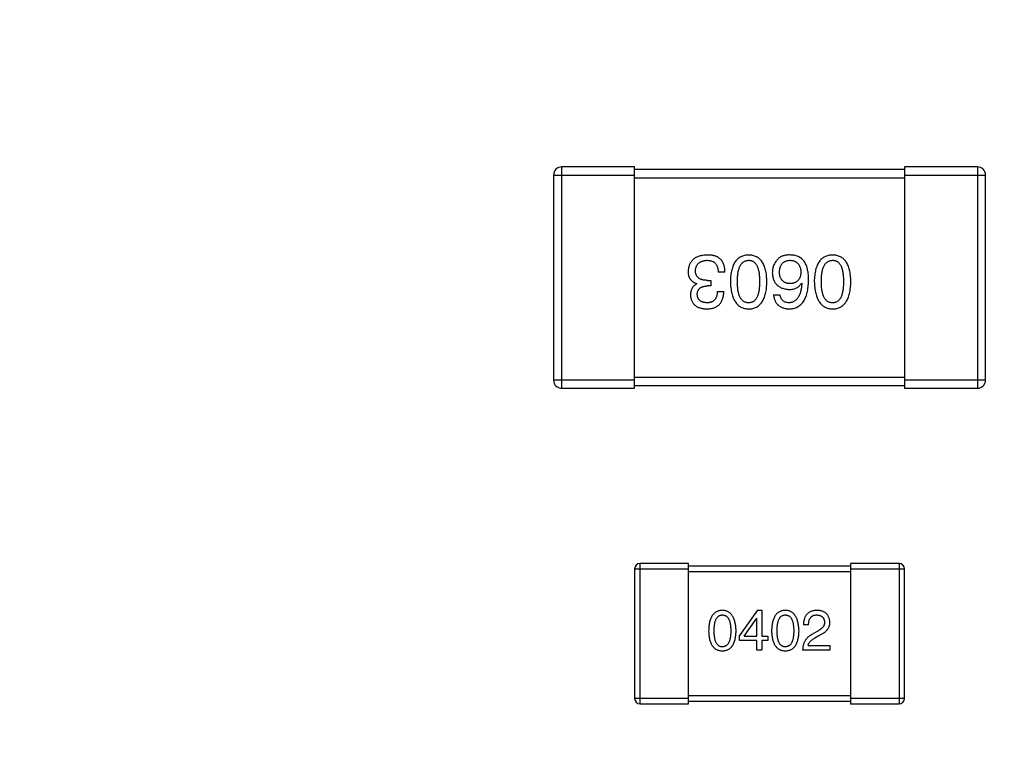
# Model space of a CAD drawing. Header units: millimetres. Extents: x 170 to 326, y 157 to 284.
# Tile 18 of 117: x 234.98 to 238.63, y 225.67 to 228.4. Entities that reach past the tile are written whole.
import ezdxf

# ---------------------------------------------------------------- set-up
doc = ezdxf.new("R2010")
doc.units = ezdxf.units.MM
doc.header["$LTSCALE"] = 30.734
doc.header["$PDMODE"] = 3
doc.header["$PDSIZE"] = 0.3125
doc.layers.get('0').update_dxf_attribs({"linetype": 'CONTINUOUS'})
doc.layers.get('Defpoints').update_dxf_attribs({"linetype": 'CONTINUOUS'})
doc.layers.add('dim', color=6, linetype='CONTINUOUS', lineweight=9)
doc.styles.add('Verdana', font='verdana.ttf', dxfattribs={"height": 2.5})
doc.dimstyles.new('aaaaaaaa 3.0', dxfattribs={"dimtxt": 2.5, "dimasz": 1.5, "dimexe": 1.25, "dimexo": 0.625, "dimtad": 1, "dimdec": 1, "dimzin": 9, "dimdsep": 46, "dimtxsty": 'Verdana', "dimcen": 0, "dimazin": 0, "dimtfac": 1, "dimtofl": 0, "dimtmove": 0, "dimatfit": 3, "dimfxl": 1, "dimlwd": 25, "dimlwe": 25, "dimarcsym": 0})

# ---------------------------------------------------------------- blocks, each defined once
blk = doc.blocks.new('*D18')
at = {"layer": 'Defpoints', "color": 0}
for p in [(225.3984, 231.6515), (245.3985, 231.6513), (245.3985, 205.6798)]:
    blk.add_point(p, dxfattribs=at)
at = {"layer": 'dim', "color": 0, "lineweight": 25}
for p, q in [((225.3984, 231.0265), (225.3984, 204.4298)), ((245.3985, 231.0263), (245.3985, 204.4298)), ((226.8984, 205.6798), (243.8985, 205.6798))]:
    blk.add_line(p, q, dxfattribs=at)
at = {"layer": 'dim', "color": 0}
for points in [[(226.8984, 205.9298), (226.8984, 205.4298), (225.3984, 205.6798)], [(243.8985, 205.4298), (243.8985, 205.9298), (245.3985, 205.6798)]]:
    blk.add_solid(points, dxfattribs=at)
at = {"layer": 'dim', "color": 0, "insert": (235.3985, 207.6069), "char_height": 2.5, "attachment_point": 5, "style": 'Verdana'}
blk.add_mtext('20', dxfattribs=at)

msp = doc.modelspace()

# ---------------------------------------------------------------- linework, layer by layer
at = {"linetype": 'Continuous'}
for p, q in [((236.9876, 227.0377), (236.9876, 227.8577)), ((237.2576, 227.8577), (236.9876, 227.8577)), ((237.2576, 227.0377), (237.2576, 227.8577)), ((238.2576, 227.8477), (237.2576, 227.8477)), ((238.2576, 227.8577), (238.2576, 227.0377)), ((238.5276, 227.8577), (238.2576, 227.8577)), ((238.5276, 227.8577), (238.5276, 227.0377)), ((236.9576, 227.8277), (236.9576, 227.0677)), ((236.9576, 227.8277), (237.2576, 227.8277)), ((237.2576, 227.8177), (238.2576, 227.8177)), ((238.2576, 227.8277), (238.5576, 227.8277)), ((238.5576, 227.0677), (238.5576, 227.8277)), ((237.5278, 227.4374), (237.5398, 227.4374)), ((237.5398, 227.4374), (237.5398, 227.4167)), ((237.5923, 227.468), (237.5672, 227.468)), ((237.4885, 227.4243), (237.4885, 227.4254)), ((237.5398, 227.4167), (237.5267, 227.4167)), ((237.8759, 227.4276), (237.8769, 227.4265)), ((237.5639, 227.3959), (237.5879, 227.3959)), ((237.772, 227.3839), (237.7961, 227.3839)), ((238.2576, 227.0777), (237.2576, 227.0777)), ((237.2576, 227.0677), (236.9576, 227.0677)), ((236.9876, 227.0377), (237.2576, 227.0377)), ((237.2576, 227.0477), (238.2576, 227.0477)), ((238.5576, 227.0677), (238.2576, 227.0677)), ((238.2576, 227.0377), (238.5276, 227.0377)), ((237.2776, 225.8687), (237.2776, 226.3887)), ((237.4576, 226.3887), (237.2776, 226.3887)), ((237.4576, 225.8687), (237.4576, 226.3887)), ((238.0576, 226.3787), (237.4576, 226.3787)), ((238.0576, 226.3887), (238.0576, 225.8687)), ((238.2376, 226.3887), (238.0576, 226.3887)), ((238.2376, 226.3887), (238.2376, 225.8687)), ((237.2576, 226.3687), (237.2576, 225.8887)), ((237.2576, 226.3687), (237.4576, 226.3687)), ((237.4576, 226.3587), (238.0576, 226.3587)), ((238.0576, 226.3687), (238.2576, 226.3687)), ((238.2576, 225.8887), (238.2576, 226.3687)), ((237.7131, 226.215), (237.6459, 226.1215)), ((237.7131, 226.215), (237.7287, 226.215)), ((237.7287, 226.215), (237.7287, 226.1191)), ((237.6631, 226.1191), (237.7099, 226.1863)), ((237.7107, 226.1863), (237.7099, 226.1863)), ((237.7107, 226.1191), (237.7107, 226.1863)), ((237.902, 226.1617), (237.8832, 226.1617)), ((237.6459, 226.1035), (237.6459, 226.1215)), ((237.934, 226.1371), (237.9143, 226.1256)), ((237.925, 226.1125), (237.9405, 226.1215)), ((237.7107, 226.1035), (237.6459, 226.1035)), ((237.6631, 226.1191), (237.7107, 226.1191)), ((237.7107, 226.0674), (237.7107, 226.1035)), ((237.7287, 226.1191), (237.7508, 226.1191)), ((237.7287, 226.1035), (237.7287, 226.0674)), ((237.7508, 226.1035), (237.7287, 226.1035)), ((237.7508, 226.1191), (237.7508, 226.1035)), ((237.9004, 226.0846), (237.9807, 226.0846)), ((237.9807, 226.0846), (237.9807, 226.0674)), ((237.7287, 226.0674), (237.7107, 226.0674)), ((237.9807, 226.0674), (237.8799, 226.0674)), ((237.4576, 225.8887), (237.2576, 225.8887)), ((237.2776, 225.8687), (237.4576, 225.8687)), ((238.0576, 225.8987), (237.4576, 225.8987)), ((237.4576, 225.8787), (238.0576, 225.8787)), ((238.2576, 225.8887), (238.0576, 225.8887)), ((238.0576, 225.8687), (238.2376, 225.8687))]:
    msp.add_line(p, q, dxfattribs=at)
for centre, radius, start, end in [((236.9876, 227.8277), 0.03, 90, 180), ((238.5276, 227.8277), 0.03, 0, 90), ((236.9876, 227.0677), 0.03, 180, 270), ((238.5276, 227.0677), 0.03, 270, 0), ((237.2776, 226.3687), 0.02, 90, 180), ((238.2376, 226.3687), 0.02, 0, 90), ((237.2776, 225.8887), 0.02, 180, 270), ((238.2376, 225.8887), 0.02, 270, 0)]:
    msp.add_arc(centre, radius, start, end, dxfattribs=at)
for points, knots in [([(237.5267, 227.5314), (237.524, 227.5313), (237.5187, 227.5311), (237.5109, 227.5301), (237.5037, 227.5287), (237.497, 227.5269), (237.4907, 227.5247), (237.485, 227.5219), (237.4798, 227.5188), (237.475, 227.5152), (237.4708, 227.5111), (237.4671, 227.5065), (237.4639, 227.5016), (237.4612, 227.4962), (237.459, 227.4903), (237.4574, 227.484), (237.4562, 227.4773), (237.4559, 227.4726), (237.4557, 227.4702)], [0, 0, 0, 0, 0.078078, 0.151942, 0.221594, 0.28726, 0.350176, 0.409768, 0.467648, 0.523784, 0.578904, 0.634014, 0.689819, 0.746826, 0.805875, 0.867063, 0.931764, 1, 1, 1, 1]), ([(237.483, 227.4735), (237.4831, 227.475), (237.4833, 227.4778), (237.4841, 227.4819), (237.4851, 227.4858), (237.4864, 227.4894), (237.4881, 227.4927), (237.4899, 227.4958), (237.4922, 227.4986), (237.4947, 227.5012), (237.4976, 227.5034), (237.5007, 227.5054), (237.5041, 227.5072), (237.5079, 227.5086), (237.5119, 227.5098), (237.5162, 227.5107), (237.5208, 227.5114), (237.524, 227.5116), (237.5256, 227.5118)], [0, 0, 0, 0, 0.068514, 0.133941, 0.195994, 0.255362, 0.312994, 0.369441, 0.424687, 0.480522, 0.537148, 0.594801, 0.654411, 0.716817, 0.781981, 0.850498, 0.923306, 1, 1, 1, 1]), ([(237.5256, 227.5118), (237.5273, 227.5117), (237.5305, 227.5117), (237.5351, 227.5111), (237.5394, 227.5103), (237.5433, 227.5091), (237.5471, 227.5076), (237.5505, 227.5057), (237.5535, 227.5034), (237.5563, 227.5009), (237.5587, 227.4979), (237.5609, 227.4947), (237.5627, 227.4911), (237.5643, 227.4871), (237.5655, 227.4828), (237.5663, 227.4782), (237.567, 227.4732), (237.5671, 227.4698), (237.5672, 227.468)], [0, 0, 0, 0, 0.071272, 0.13882, 0.201858, 0.262757, 0.320043, 0.376709, 0.431462, 0.486034, 0.541209, 0.597703, 0.65589, 0.717768, 0.782056, 0.850407, 0.92277, 1, 1, 1, 1]), ([(237.5628, 227.5249), (237.5617, 227.5254), (237.5593, 227.5265), (237.5556, 227.5278), (237.5515, 227.529), (237.5471, 227.5298), (237.5425, 227.5306), (237.5375, 227.5311), (237.5322, 227.5313), (237.5286, 227.5314), (237.5267, 227.5314)], [0, 0, 0, 0, 0.101955, 0.208983, 0.322698, 0.44339, 0.570851, 0.70629, 0.84885, 1, 1, 1, 1]), ([(237.5923, 227.468), (237.5922, 227.4698), (237.5921, 227.4733), (237.5917, 227.4784), (237.591, 227.4833), (237.5901, 227.4879), (237.589, 227.4923), (237.5877, 227.4965), (237.5862, 227.5004), (237.5844, 227.5041), (237.5825, 227.5075), (237.5803, 227.5108), (237.5779, 227.5137), (237.5753, 227.5164), (237.5725, 227.5189), (237.5695, 227.5212), (237.5663, 227.5232), (237.564, 227.5243), (237.5628, 227.5249)], [0, 0, 0, 0, 0.078937, 0.154495, 0.226898, 0.296844, 0.363348, 0.427781, 0.48946, 0.549586, 0.607902, 0.664733, 0.720805, 0.776157, 0.831175, 0.886736, 0.943094, 1, 1, 1, 1]), ([(237.68, 227.5314), (237.6773, 227.5313), (237.6722, 227.5311), (237.6646, 227.5298), (237.6576, 227.5278), (237.6511, 227.525), (237.6451, 227.5215), (237.6396, 227.5172), (237.6346, 227.5121), (237.6301, 227.5063), (237.6261, 227.4997), (237.6226, 227.4924), (237.6196, 227.4843), (237.6171, 227.4755), (237.6151, 227.466), (237.6136, 227.4557), (237.6126, 227.4446), (237.6124, 227.437), (237.6122, 227.4331)], [0, 0, 0, 0, 0.059134, 0.115603, 0.169236, 0.221572, 0.273254, 0.32474, 0.377319, 0.431815, 0.488555, 0.548609, 0.612242, 0.680182, 0.75251, 0.829782, 0.91231, 1, 1, 1, 1]), ([(237.6385, 227.4331), (237.6385, 227.4362), (237.6385, 227.4423), (237.639, 227.4511), (237.6398, 227.4593), (237.6409, 227.4669), (237.6424, 227.474), (237.6442, 227.4804), (237.6462, 227.4862), (237.6487, 227.4915), (237.6515, 227.4961), (237.6546, 227.5002), (237.658, 227.5037), (237.6617, 227.5065), (237.6658, 227.5088), (237.6703, 227.5104), (237.675, 227.5114), (237.6783, 227.5117), (237.68, 227.5118)], [0, 0, 0, 0, 0.094834, 0.184067, 0.267029, 0.344713, 0.417334, 0.484367, 0.546941, 0.604717, 0.65953, 0.710539, 0.759381, 0.806382, 0.853027, 0.900623, 0.949121, 1, 1, 1, 1]), ([(237.7477, 227.4331), (237.7476, 227.437), (237.7473, 227.4446), (237.7463, 227.4557), (237.7449, 227.466), (237.7428, 227.4755), (237.7403, 227.4843), (237.7373, 227.4924), (237.7339, 227.4997), (237.7299, 227.5063), (237.7254, 227.5121), (237.7204, 227.5172), (237.7149, 227.5215), (237.7088, 227.525), (237.7023, 227.5278), (237.6953, 227.5298), (237.6878, 227.5311), (237.6826, 227.5313), (237.68, 227.5314)], [0, 0, 0, 0, 0.087693, 0.170223, 0.247496, 0.319826, 0.387768, 0.451403, 0.511459, 0.568358, 0.622671, 0.675251, 0.726739, 0.778422, 0.830759, 0.884394, 0.940865, 1, 1, 1, 1]), ([(237.68, 227.5118), (237.6816, 227.5117), (237.6848, 227.5116), (237.6894, 227.5107), (237.6938, 227.5091), (237.6977, 227.5069), (237.7014, 227.5041), (237.7048, 227.5007), (237.7078, 227.4967), (237.7104, 227.492), (237.7128, 227.4868), (237.7149, 227.4809), (237.7165, 227.4744), (237.718, 227.4673), (237.7191, 227.4596), (237.7198, 227.4513), (237.7203, 227.4424), (237.7204, 227.4362), (237.7204, 227.4331)], [0, 0, 0, 0, 0.049766, 0.097012, 0.143225, 0.188786, 0.235079, 0.282962, 0.333687, 0.387747, 0.445963, 0.508657, 0.576545, 0.649868, 0.72822, 0.812712, 0.903543, 1, 1, 1, 1]), ([(237.7873, 227.515), (237.7858, 227.5133), (237.7827, 227.5099), (237.7786, 227.5043), (237.7753, 227.4985), (237.7724, 227.4924), (237.7703, 227.4861), (237.7688, 227.4796), (237.7679, 227.4728), (237.7677, 227.4682), (237.7677, 227.4659)], [0, 0, 0, 0, 0.129393, 0.255335, 0.378531, 0.500878, 0.622934, 0.746191, 0.87096, 1, 1, 1, 1]), ([(237.8365, 227.5314), (237.8337, 227.5315), (237.8283, 227.5316), (237.8205, 227.5309), (237.8133, 227.5298), (237.8068, 227.528), (237.8009, 227.5257), (237.7957, 227.5227), (237.7911, 227.5193), (237.7886, 227.5164), (237.7873, 227.515)], [0, 0, 0, 0, 0.156782, 0.301945, 0.436395, 0.561474, 0.678489, 0.78853, 0.894967, 1, 1, 1, 1]), ([(237.7939, 227.467), (237.794, 227.4687), (237.7942, 227.472), (237.7949, 227.4769), (237.7958, 227.4815), (237.797, 227.4857), (237.7984, 227.4896), (237.8002, 227.4932), (237.8022, 227.4965), (237.8045, 227.4995), (237.807, 227.5022), (237.8098, 227.5045), (237.8129, 227.5065), (237.8162, 227.5082), (237.8198, 227.5096), (237.8237, 227.5107), (237.8278, 227.5114), (237.8307, 227.5116), (237.8321, 227.5118)], [0, 0, 0, 0, 0.078863, 0.153308, 0.223539, 0.289857, 0.35341, 0.413572, 0.471721, 0.528235, 0.584279, 0.638781, 0.69466, 0.751251, 0.809198, 0.869697, 0.933318, 1, 1, 1, 1]), ([(237.8321, 227.5118), (237.8337, 227.5117), (237.8368, 227.5116), (237.8413, 227.5109), (237.8456, 227.51), (237.8495, 227.5087), (237.8531, 227.5071), (237.8564, 227.5051), (237.8595, 227.5029), (237.8622, 227.5003), (237.8647, 227.4974), (237.8668, 227.4941), (237.8688, 227.4906), (237.8703, 227.4867), (237.8716, 227.4825), (237.8726, 227.478), (237.8733, 227.4731), (237.8736, 227.4698), (237.8737, 227.468)], [0, 0, 0, 0, 0.070403, 0.137196, 0.200053, 0.260887, 0.31876, 0.37535, 0.430743, 0.485927, 0.541678, 0.598832, 0.657726, 0.719441, 0.783504, 0.851852, 0.923533, 1, 1, 1, 1]), ([(237.8879, 227.5052), (237.8864, 227.5072), (237.8835, 227.5112), (237.8782, 227.5163), (237.8725, 227.5208), (237.8663, 227.5245), (237.8596, 227.5274), (237.8523, 227.5295), (237.8446, 227.531), (237.8393, 227.5313), (237.8365, 227.5314)], [0, 0, 0, 0, 0.125033, 0.246266, 0.36603, 0.485265, 0.606781, 0.732144, 0.862551, 1, 1, 1, 1]), ([(237.9908, 227.5314), (237.9882, 227.5313), (237.983, 227.5311), (237.9755, 227.5298), (237.9685, 227.5278), (237.962, 227.525), (237.956, 227.5215), (237.9504, 227.5172), (237.9454, 227.5121), (237.9409, 227.5063), (237.9369, 227.4997), (237.9335, 227.4924), (237.9305, 227.4843), (237.928, 227.4755), (237.926, 227.466), (237.9245, 227.4557), (237.9235, 227.4446), (237.9232, 227.437), (237.9231, 227.4331)], [0, 0, 0, 0, 0.059134, 0.115603, 0.169236, 0.221572, 0.273254, 0.32474, 0.377319, 0.431815, 0.488555, 0.548609, 0.612242, 0.680182, 0.75251, 0.829782, 0.91231, 1, 1, 1, 1]), ([(237.9493, 227.4331), (237.9493, 227.4362), (237.9494, 227.4423), (237.9499, 227.4511), (237.9507, 227.4593), (237.9518, 227.4669), (237.9532, 227.474), (237.955, 227.4804), (237.9571, 227.4862), (237.9596, 227.4915), (237.9623, 227.4961), (237.9654, 227.5002), (237.9688, 227.5037), (237.9726, 227.5065), (237.9767, 227.5088), (237.9811, 227.5104), (237.9859, 227.5114), (237.9892, 227.5117), (237.9908, 227.5118)], [0, 0, 0, 0, 0.094834, 0.184067, 0.267029, 0.344713, 0.417334, 0.484367, 0.546941, 0.604717, 0.65953, 0.710539, 0.759381, 0.806382, 0.853027, 0.900623, 0.949121, 1, 1, 1, 1]), ([(238.0586, 227.4331), (238.0585, 227.437), (238.0582, 227.4446), (238.0572, 227.4557), (238.0557, 227.466), (238.0537, 227.4755), (238.0512, 227.4843), (238.0482, 227.4924), (238.0448, 227.4997), (238.0407, 227.5063), (238.0363, 227.5121), (238.0313, 227.5172), (238.0257, 227.5215), (238.0197, 227.525), (238.0132, 227.5278), (238.0062, 227.5298), (237.9987, 227.5311), (237.9935, 227.5313), (237.9908, 227.5314)], [0, 0, 0, 0, 0.087693, 0.170223, 0.247496, 0.319826, 0.387768, 0.451403, 0.511459, 0.568358, 0.622671, 0.675251, 0.726739, 0.778422, 0.830759, 0.884394, 0.940865, 1, 1, 1, 1]), ([(237.9908, 227.5118), (237.9925, 227.5117), (237.9957, 227.5116), (238.0003, 227.5107), (238.0046, 227.5091), (238.0086, 227.5069), (238.0123, 227.5041), (238.0156, 227.5007), (238.0186, 227.4967), (238.0213, 227.492), (238.0237, 227.4868), (238.0258, 227.4809), (238.0274, 227.4744), (238.0289, 227.4673), (238.03, 227.4596), (238.0307, 227.4513), (238.0312, 227.4424), (238.0313, 227.4362), (238.0313, 227.4331)], [0, 0, 0, 0, 0.049766, 0.097012, 0.143225, 0.188786, 0.235079, 0.282962, 0.333687, 0.387747, 0.445963, 0.508657, 0.576545, 0.649868, 0.72822, 0.812712, 0.903543, 1, 1, 1, 1]), ([(237.4557, 227.4702), (237.4557, 227.4688), (237.4557, 227.466), (237.4562, 227.4619), (237.4567, 227.458), (237.4577, 227.4544), (237.4588, 227.4508), (237.4602, 227.4475), (237.4619, 227.4444), (237.4638, 227.4415), (237.466, 227.4388), (237.4685, 227.4363), (237.4712, 227.434), (237.4741, 227.4318), (237.4774, 227.4299), (237.4808, 227.4282), (237.4846, 227.4267), (237.4872, 227.4259), (237.4885, 227.4254)], [0, 0, 0, 0, 0.071215, 0.138707, 0.20396, 0.266995, 0.327734, 0.387609, 0.445602, 0.503345, 0.561136, 0.618597, 0.677672, 0.738255, 0.799989, 0.863961, 0.930555, 1, 1, 1, 1]), ([(237.5278, 227.4374), (237.526, 227.4375), (237.5225, 227.4375), (237.5174, 227.438), (237.5127, 227.4386), (237.5083, 227.4396), (237.5042, 227.4409), (237.5005, 227.4424), (237.4972, 227.4443), (237.4942, 227.4464), (237.4916, 227.4488), (237.4893, 227.4515), (237.4873, 227.4545), (237.4857, 227.4577), (237.4845, 227.4613), (237.4836, 227.4651), (237.4831, 227.4692), (237.483, 227.4721), (237.483, 227.4735)], [0, 0, 0, 0, 0.082495, 0.159728, 0.232496, 0.300725, 0.365163, 0.425859, 0.483728, 0.538892, 0.592921, 0.646195, 0.699968, 0.754746, 0.811387, 0.870806, 0.933482, 1, 1, 1, 1]), ([(237.9021, 227.4374), (237.9021, 227.441), (237.902, 227.4479), (237.9013, 227.4579), (237.9002, 227.4673), (237.8986, 227.4761), (237.8967, 227.4843), (237.8943, 227.4919), (237.8914, 227.4988), (237.889, 227.5031), (237.8879, 227.5052)], [0, 0, 0, 0, 0.151498, 0.29521, 0.430242, 0.557137, 0.677306, 0.790845, 0.898111, 1, 1, 1, 1]), ([(237.7677, 227.4659), (237.7678, 227.4635), (237.768, 227.4589), (237.769, 227.4523), (237.7704, 227.4461), (237.7722, 227.4403), (237.7745, 227.4349), (237.7774, 227.4299), (237.7805, 227.4254), (237.7843, 227.4213), (237.7884, 227.4176), (237.793, 227.4142), (237.7981, 227.4114), (237.8036, 227.409), (237.8095, 227.407), (237.8159, 227.4054), (237.8228, 227.4042), (237.8275, 227.4038), (237.8299, 227.4036)], [0, 0, 0, 0, 0.071527, 0.139094, 0.20346, 0.264939, 0.323904, 0.381383, 0.437591, 0.493343, 0.549401, 0.606085, 0.664838, 0.725424, 0.788712, 0.855452, 0.925772, 1, 1, 1, 1]), ([(237.8332, 227.4254), (237.8317, 227.4255), (237.8288, 227.4256), (237.8246, 227.4263), (237.8206, 227.4271), (237.8169, 227.4283), (237.8134, 227.4299), (237.8103, 227.4317), (237.8074, 227.4339), (237.8047, 227.4363), (237.8024, 227.4391), (237.8003, 227.4421), (237.7986, 227.4455), (237.7971, 227.4492), (237.7959, 227.4532), (237.7949, 227.4575), (237.7942, 227.4621), (237.794, 227.4653), (237.7939, 227.467)], [0, 0, 0, 0, 0.069884, 0.136529, 0.199638, 0.259844, 0.317774, 0.374356, 0.430026, 0.485148, 0.5409, 0.597889, 0.657472, 0.718614, 0.783613, 0.85129, 0.923712, 1, 1, 1, 1]), ([(237.8299, 227.3314), (237.8328, 227.3316), (237.8383, 227.3319), (237.8463, 227.3334), (237.8538, 227.3357), (237.8607, 227.3387), (237.8672, 227.3426), (237.873, 227.3473), (237.8784, 227.3528), (237.8831, 227.3591), (237.8874, 227.3661), (237.8911, 227.374), (237.8943, 227.3826), (237.8969, 227.3921), (237.8991, 227.4023), (237.9006, 227.4133), (237.9017, 227.4251), (237.902, 227.4332), (237.9021, 227.4374)], [0, 0, 0, 0, 0.058957, 0.115262, 0.16907, 0.221312, 0.273147, 0.324961, 0.377649, 0.432026, 0.488925, 0.549039, 0.612912, 0.680653, 0.753056, 0.830314, 0.912483, 1, 1, 1, 1]), ([(237.8737, 227.468), (237.8736, 227.4664), (237.8733, 227.4631), (237.8727, 227.4584), (237.8716, 227.4539), (237.8704, 227.4498), (237.8689, 227.446), (237.867, 227.4426), (237.8649, 227.4394), (237.8625, 227.4366), (237.8598, 227.4341), (237.8568, 227.4319), (237.8536, 227.4299), (237.8501, 227.4284), (237.8463, 227.4272), (237.8422, 227.4262), (237.8378, 227.4256), (237.8348, 227.4255), (237.8332, 227.4254)], [0, 0, 0, 0, 0.076072, 0.148369, 0.216753, 0.281358, 0.342792, 0.401604, 0.458929, 0.514444, 0.569818, 0.625343, 0.681554, 0.739608, 0.800134, 0.863477, 0.929547, 1, 1, 1, 1]), ([(237.4885, 227.4243), (237.4866, 227.4234), (237.4828, 227.4215), (237.4779, 227.4178), (237.4737, 227.4135), (237.4703, 227.4085), (237.4677, 227.4029), (237.4658, 227.3968), (237.4646, 227.39), (237.4645, 227.3852), (237.4644, 227.3828)], [0, 0, 0, 0, 0.125227, 0.244792, 0.361427, 0.478215, 0.59667, 0.722058, 0.856314, 1, 1, 1, 1]), ([(237.4896, 227.385), (237.4896, 227.3862), (237.4898, 227.3886), (237.4903, 227.3921), (237.4911, 227.3954), (237.4922, 227.3984), (237.4936, 227.4012), (237.4953, 227.4038), (237.4972, 227.4062), (237.4994, 227.4083), (237.5019, 227.4101), (237.5046, 227.4118), (237.5076, 227.4132), (237.5109, 227.4144), (237.5145, 227.4153), (237.5183, 227.416), (237.5224, 227.4165), (237.5253, 227.4166), (237.5267, 227.4167)], [0, 0, 0, 0, 0.067741, 0.131599, 0.192143, 0.249977, 0.306453, 0.361639, 0.416449, 0.471489, 0.527582, 0.584873, 0.644974, 0.70814, 0.77492, 0.845909, 0.920585, 1, 1, 1, 1]), ([(237.6122, 227.4331), (237.6124, 227.429), (237.6127, 227.4212), (237.6139, 227.4099), (237.6155, 227.3994), (237.6175, 227.3896), (237.6201, 227.3806), (237.6231, 227.3723), (237.6266, 227.3647), (237.6306, 227.358), (237.6351, 227.3519), (237.6401, 227.3467), (237.6456, 227.3422), (237.6515, 227.3384), (237.658, 227.3355), (237.6649, 227.3333), (237.6723, 227.3319), (237.6774, 227.3316), (237.68, 227.3314)], [0, 0, 0, 0, 0.088475, 0.171606, 0.249595, 0.322626, 0.391327, 0.455765, 0.516374, 0.573675, 0.628522, 0.681161, 0.732559, 0.783563, 0.83504, 0.887639, 0.942585, 1, 1, 1, 1]), ([(237.68, 227.3544), (237.6783, 227.3544), (237.675, 227.3546), (237.6703, 227.3555), (237.6658, 227.357), (237.6617, 227.3592), (237.658, 227.362), (237.6545, 227.3654), (237.6515, 227.3695), (237.6487, 227.3741), (237.6463, 227.3794), (237.6441, 227.3852), (237.6424, 227.3917), (237.6409, 227.3988), (237.6398, 227.4065), (237.639, 227.4148), (237.6385, 227.4237), (237.6385, 227.4299), (237.6385, 227.4331)], [0, 0, 0, 0, 0.050604, 0.098688, 0.145699, 0.191791, 0.238625, 0.286717, 0.337546, 0.391814, 0.449755, 0.512106, 0.579685, 0.652048, 0.730262, 0.814146, 0.904281, 1, 1, 1, 1]), ([(237.68, 227.3314), (237.6826, 227.3316), (237.6878, 227.3318), (237.6953, 227.3331), (237.7023, 227.3352), (237.7089, 227.338), (237.7149, 227.3417), (237.7204, 227.3462), (237.7254, 227.3514), (237.7299, 227.3574), (237.7339, 227.3642), (237.7373, 227.3718), (237.7404, 227.3801), (237.7428, 227.3892), (237.7449, 227.3991), (237.7463, 227.4097), (237.7473, 227.4211), (237.7476, 227.429), (237.7477, 227.4331)], [0, 0, 0, 0, 0.057911, 0.113262, 0.165956, 0.217443, 0.268511, 0.319665, 0.372, 0.426129, 0.483365, 0.543779, 0.607756, 0.676562, 0.749704, 0.827713, 0.911177, 1, 1, 1, 1]), ([(237.7204, 227.4331), (237.7204, 227.4299), (237.7203, 227.4237), (237.7198, 227.4148), (237.7191, 227.4065), (237.718, 227.3988), (237.7165, 227.3917), (237.7149, 227.3852), (237.7128, 227.3794), (237.7104, 227.3741), (237.7078, 227.3695), (237.7048, 227.3654), (237.7014, 227.362), (237.6978, 227.3592), (237.6938, 227.357), (237.6895, 227.3555), (237.6848, 227.3546), (237.6816, 227.3544), (237.68, 227.3544)], [0, 0, 0, 0, 0.096452, 0.187278, 0.271765, 0.350519, 0.423437, 0.491321, 0.554011, 0.612224, 0.666281, 0.717003, 0.764884, 0.811423, 0.856783, 0.902993, 0.950236, 1, 1, 1, 1]), ([(237.8299, 227.4036), (237.8326, 227.4036), (237.8377, 227.4037), (237.845, 227.4049), (237.8517, 227.4068), (237.8578, 227.4094), (237.8633, 227.4128), (237.8682, 227.417), (237.8724, 227.4219), (237.8747, 227.4257), (237.8759, 227.4276)], [0, 0, 0, 0, 0.144617, 0.279572, 0.40596, 0.526097, 0.64389, 0.760003, 0.877724, 1, 1, 1, 1]), ([(237.8769, 227.4265), (237.8767, 227.4237), (237.8763, 227.4182), (237.8753, 227.4102), (237.874, 227.4028), (237.8725, 227.3959), (237.8706, 227.3895), (237.8684, 227.3837), (237.8659, 227.3783), (237.8632, 227.3735), (237.86, 227.3693), (237.8567, 227.3655), (237.853, 227.3623), (237.8489, 227.3597), (237.8446, 227.3574), (237.84, 227.3559), (237.8351, 227.3548), (237.8317, 227.3545), (237.8299, 227.3544)], [0, 0, 0, 0, 0.089218, 0.173709, 0.252753, 0.326963, 0.397099, 0.462534, 0.524018, 0.582178, 0.637235, 0.689955, 0.741228, 0.791618, 0.841661, 0.892925, 0.945259, 1, 1, 1, 1]), ([(237.9231, 227.4331), (237.9233, 227.429), (237.9236, 227.4212), (237.9247, 227.4099), (237.9264, 227.3994), (237.9284, 227.3896), (237.9309, 227.3806), (237.934, 227.3723), (237.9375, 227.3647), (237.9415, 227.358), (237.946, 227.3519), (237.951, 227.3467), (237.9564, 227.3422), (237.9624, 227.3384), (237.9688, 227.3355), (237.9757, 227.3333), (237.9831, 227.3319), (237.9882, 227.3316), (237.9908, 227.3314)], [0, 0, 0, 0, 0.088475, 0.171606, 0.249595, 0.322626, 0.391327, 0.455765, 0.516374, 0.573675, 0.628522, 0.681161, 0.732559, 0.783563, 0.83504, 0.887639, 0.942585, 1, 1, 1, 1]), ([(237.9908, 227.3544), (237.9892, 227.3544), (237.9859, 227.3546), (237.9811, 227.3555), (237.9767, 227.357), (237.9726, 227.3592), (237.9689, 227.362), (237.9654, 227.3654), (237.9623, 227.3695), (237.9595, 227.3741), (237.9571, 227.3794), (237.955, 227.3852), (237.9533, 227.3917), (237.9518, 227.3988), (237.9507, 227.4065), (237.9499, 227.4148), (237.9494, 227.4237), (237.9493, 227.4299), (237.9493, 227.4331)], [0, 0, 0, 0, 0.050604, 0.098688, 0.145699, 0.191791, 0.238625, 0.286717, 0.337546, 0.391814, 0.449755, 0.512106, 0.579685, 0.652048, 0.730262, 0.814146, 0.904281, 1, 1, 1, 1]), ([(237.9908, 227.3314), (237.9935, 227.3316), (237.9987, 227.3318), (238.0062, 227.3331), (238.0132, 227.3352), (238.0197, 227.338), (238.0258, 227.3417), (238.0313, 227.3462), (238.0363, 227.3514), (238.0407, 227.3574), (238.0448, 227.3642), (238.0482, 227.3718), (238.0512, 227.3801), (238.0537, 227.3892), (238.0557, 227.3991), (238.0572, 227.4097), (238.0582, 227.4211), (238.0585, 227.429), (238.0586, 227.4331)], [0, 0, 0, 0, 0.057911, 0.113262, 0.165956, 0.217443, 0.268511, 0.319665, 0.372, 0.426129, 0.483365, 0.543779, 0.607756, 0.676562, 0.749704, 0.827713, 0.911177, 1, 1, 1, 1]), ([(238.0313, 227.4331), (238.0313, 227.4299), (238.0312, 227.4237), (238.0307, 227.4148), (238.03, 227.4065), (238.0289, 227.3988), (238.0274, 227.3917), (238.0258, 227.3852), (238.0237, 227.3794), (238.0213, 227.3741), (238.0186, 227.3695), (238.0156, 227.3654), (238.0123, 227.362), (238.0086, 227.3592), (238.0046, 227.357), (238.0003, 227.3555), (237.9957, 227.3546), (237.9925, 227.3544), (237.9908, 227.3544)], [0, 0, 0, 0, 0.096452, 0.187278, 0.271765, 0.350519, 0.423437, 0.491321, 0.554011, 0.612224, 0.666281, 0.717003, 0.764884, 0.811423, 0.856783, 0.902993, 0.950236, 1, 1, 1, 1]), ([(237.4644, 227.3828), (237.4646, 227.3808), (237.4649, 227.3769), (237.466, 227.3713), (237.4675, 227.366), (237.4693, 227.3612), (237.4716, 227.3566), (237.4744, 227.3525), (237.4775, 227.3487), (237.4811, 227.3453), (237.4851, 227.3422), (237.4895, 227.3396), (237.4943, 227.3373), (237.4996, 227.3354), (237.5052, 227.3338), (237.5113, 227.3327), (237.5178, 227.3318), (237.5222, 227.3315), (237.5245, 227.3314)], [0, 0, 0, 0, 0.067521, 0.132139, 0.193339, 0.252064, 0.309083, 0.364848, 0.420021, 0.475612, 0.532002, 0.589602, 0.649896, 0.712634, 0.778603, 0.848416, 0.922155, 1, 1, 1, 1]), ([(237.5256, 227.3544), (237.5243, 227.3544), (237.5216, 227.3546), (237.5177, 227.3551), (237.5141, 227.3558), (237.5107, 227.3566), (237.5076, 227.3578), (237.5047, 227.3591), (237.502, 227.3607), (237.4997, 227.3625), (237.4975, 227.3645), (237.4956, 227.3668), (237.494, 227.3693), (237.4926, 227.372), (237.4914, 227.3749), (237.4906, 227.3781), (237.4899, 227.3815), (237.4897, 227.3838), (237.4896, 227.385)], [0, 0, 0, 0, 0.078051, 0.151197, 0.220412, 0.286742, 0.34933, 0.409464, 0.467368, 0.52298, 0.578639, 0.633998, 0.690142, 0.746855, 0.805868, 0.867776, 0.932345, 1, 1, 1, 1]), ([(237.5245, 227.3314), (237.5271, 227.3315), (237.532, 227.3317), (237.539, 227.3326), (237.5457, 227.3339), (237.5518, 227.3358), (237.5575, 227.3381), (237.5627, 227.3409), (237.5674, 227.3442), (237.5716, 227.348), (237.5754, 227.3523), (237.5786, 227.3571), (237.5814, 227.3624), (237.5837, 227.3682), (237.5855, 227.3744), (237.5868, 227.3812), (237.5877, 227.3884), (237.5879, 227.3933), (237.5879, 227.3959)], [0, 0, 0, 0, 0.073232, 0.142595, 0.207997, 0.270074, 0.329156, 0.386529, 0.441846, 0.496976, 0.551877, 0.607941, 0.665637, 0.725446, 0.788542, 0.855101, 0.925196, 1, 1, 1, 1]), ([(237.5639, 227.3959), (237.5638, 227.3942), (237.5637, 227.391), (237.5631, 227.3863), (237.5623, 227.3819), (237.5612, 227.3778), (237.5598, 227.374), (237.5581, 227.3706), (237.5561, 227.3675), (237.5538, 227.3647), (237.5513, 227.3622), (237.5485, 227.3602), (237.5453, 227.3583), (237.5419, 227.3569), (237.5383, 227.3558), (237.5343, 227.355), (237.5301, 227.3545), (237.5271, 227.3544), (237.5256, 227.3544)], [0, 0, 0, 0, 0.078134, 0.15164, 0.221358, 0.286689, 0.348614, 0.407697, 0.464247, 0.520153, 0.574432, 0.629291, 0.684538, 0.742032, 0.801329, 0.863637, 0.930123, 1, 1, 1, 1]), ([(237.772, 227.3839), (237.7723, 227.3819), (237.7728, 227.378), (237.7741, 227.3724), (237.7756, 227.3671), (237.7776, 227.3622), (237.7799, 227.3576), (237.7827, 227.3534), (237.7857, 227.3496), (237.7892, 227.3461), (237.793, 227.343), (237.7972, 227.3402), (237.8018, 227.3378), (237.8067, 227.3358), (237.812, 227.3342), (237.8177, 227.3329), (237.8237, 227.332), (237.8278, 227.3316), (237.8299, 227.3314)], [0, 0, 0, 0, 0.06947, 0.136096, 0.199592, 0.260665, 0.319672, 0.377156, 0.433415, 0.489984, 0.546535, 0.604276, 0.663499, 0.725182, 0.788953, 0.855683, 0.926216, 1, 1, 1, 1]), ([(237.8299, 227.3544), (237.8277, 227.3545), (237.8234, 227.3546), (237.8172, 227.356), (237.8118, 227.3583), (237.8071, 227.3616), (237.8032, 227.3659), (237.8, 227.371), (237.7976, 227.3771), (237.7966, 227.3816), (237.7961, 227.3839)], [0, 0, 0, 0, 0.136586, 0.261496, 0.378089, 0.490612, 0.605522, 0.725767, 0.8561, 1, 1, 1, 1]), ([(237.5826, 226.215), (237.5806, 226.2149), (237.5767, 226.2147), (237.5711, 226.2137), (237.5659, 226.2121), (237.561, 226.21), (237.5564, 226.2073), (237.5523, 226.2039), (237.5486, 226.2), (237.5452, 226.1955), (237.5422, 226.1904), (237.5396, 226.1847), (237.5373, 226.1785), (237.5355, 226.1716), (237.534, 226.1642), (237.5329, 226.1563), (237.5321, 226.1477), (237.5319, 226.1418), (237.5318, 226.1387)], [0, 0, 0, 0, 0.057911, 0.113262, 0.165956, 0.217443, 0.268511, 0.319665, 0.372, 0.426129, 0.483365, 0.543779, 0.607756, 0.676562, 0.749704, 0.827713, 0.911177, 1, 1, 1, 1]), ([(237.5523, 226.1387), (237.5523, 226.1411), (237.5524, 226.1457), (237.5527, 226.1524), (237.5533, 226.1587), (237.5541, 226.1644), (237.5552, 226.1697), (237.5564, 226.1746), (237.558, 226.179), (237.5598, 226.1829), (237.5618, 226.1864), (237.564, 226.1895), (237.5665, 226.192), (237.5693, 226.1941), (237.5723, 226.1958), (237.5755, 226.1969), (237.579, 226.1976), (237.5814, 226.1977), (237.5826, 226.1978)], [0, 0, 0, 0, 0.096452, 0.187278, 0.271765, 0.350519, 0.423437, 0.491321, 0.554011, 0.612224, 0.666281, 0.717003, 0.764884, 0.811423, 0.856783, 0.902993, 0.950236, 1, 1, 1, 1]), ([(237.6334, 226.1387), (237.6333, 226.1418), (237.6331, 226.1476), (237.6322, 226.1561), (237.631, 226.164), (237.6295, 226.1713), (237.6276, 226.1781), (237.6253, 226.1843), (237.6227, 226.19), (237.6196, 226.1951), (237.6163, 226.1996), (237.6125, 226.2035), (237.6084, 226.2069), (237.604, 226.2097), (237.5991, 226.2119), (237.594, 226.2135), (237.5884, 226.2146), (237.5846, 226.2148), (237.5826, 226.215)], [0, 0, 0, 0, 0.088475, 0.171606, 0.249595, 0.322626, 0.391327, 0.455765, 0.516374, 0.573675, 0.628522, 0.681161, 0.732559, 0.783563, 0.83504, 0.887639, 0.942585, 1, 1, 1, 1]), ([(237.5826, 226.1978), (237.5839, 226.1977), (237.5863, 226.1976), (237.5899, 226.1969), (237.5932, 226.1958), (237.5963, 226.1941), (237.5991, 226.192), (237.6017, 226.1895), (237.604, 226.1864), (237.6061, 226.183), (237.6079, 226.179), (237.6095, 226.1746), (237.6108, 226.1697), (237.6119, 226.1644), (237.6127, 226.1587), (237.6133, 226.1524), (237.6137, 226.1457), (237.6137, 226.1411), (237.6138, 226.1387)], [0, 0, 0, 0, 0.050604, 0.098688, 0.145699, 0.191791, 0.238625, 0.286717, 0.337546, 0.391814, 0.449755, 0.512106, 0.579685, 0.652048, 0.730262, 0.814146, 0.904281, 1, 1, 1, 1]), ([(237.8158, 226.215), (237.8138, 226.2149), (237.8099, 226.2147), (237.8043, 226.2137), (237.799, 226.2121), (237.7941, 226.21), (237.7896, 226.2073), (237.7855, 226.2039), (237.7817, 226.2), (237.7784, 226.1955), (237.7753, 226.1904), (237.7727, 226.1847), (237.7705, 226.1785), (237.7686, 226.1716), (237.7671, 226.1642), (237.766, 226.1563), (237.7653, 226.1477), (237.7651, 226.1418), (237.765, 226.1387)], [0, 0, 0, 0, 0.057911, 0.113262, 0.165956, 0.217443, 0.268511, 0.319665, 0.372, 0.426129, 0.483365, 0.543779, 0.607756, 0.676562, 0.749704, 0.827713, 0.911177, 1, 1, 1, 1]), ([(237.7854, 226.1387), (237.7855, 226.1411), (237.7855, 226.1457), (237.7859, 226.1524), (237.7864, 226.1587), (237.7872, 226.1644), (237.7884, 226.1697), (237.7896, 226.1746), (237.7911, 226.179), (237.7929, 226.1829), (237.7949, 226.1864), (237.7972, 226.1895), (237.7997, 226.192), (237.8024, 226.1941), (237.8054, 226.1958), (237.8087, 226.1969), (237.8122, 226.1976), (237.8145, 226.1977), (237.8158, 226.1978)], [0, 0, 0, 0, 0.096452, 0.187278, 0.271765, 0.350519, 0.423437, 0.491321, 0.554011, 0.612224, 0.666281, 0.717003, 0.764884, 0.811423, 0.856783, 0.902993, 0.950236, 1, 1, 1, 1]), ([(237.8666, 226.1387), (237.8665, 226.1418), (237.8662, 226.1476), (237.8653, 226.1561), (237.8641, 226.164), (237.8626, 226.1713), (237.8607, 226.1781), (237.8584, 226.1843), (237.8558, 226.19), (237.8528, 226.1951), (237.8494, 226.1996), (237.8457, 226.2035), (237.8416, 226.2069), (237.8371, 226.2097), (237.8323, 226.2119), (237.8271, 226.2135), (237.8216, 226.2146), (237.8177, 226.2148), (237.8158, 226.215)], [0, 0, 0, 0, 0.088475, 0.171606, 0.249595, 0.322626, 0.391327, 0.455765, 0.516374, 0.573675, 0.628522, 0.681161, 0.732559, 0.783563, 0.83504, 0.887639, 0.942585, 1, 1, 1, 1]), ([(237.8158, 226.1978), (237.817, 226.1977), (237.8195, 226.1976), (237.8231, 226.1969), (237.8264, 226.1958), (237.8295, 226.1941), (237.8323, 226.192), (237.8349, 226.1895), (237.8372, 226.1864), (237.8393, 226.183), (237.8411, 226.179), (237.8426, 226.1746), (237.844, 226.1697), (237.8451, 226.1644), (237.8459, 226.1587), (237.8465, 226.1524), (237.8469, 226.1457), (237.8469, 226.1411), (237.8469, 226.1387)], [0, 0, 0, 0, 0.050604, 0.098688, 0.145699, 0.191791, 0.238625, 0.286717, 0.337546, 0.391814, 0.449755, 0.512106, 0.579685, 0.652048, 0.730262, 0.814146, 0.904281, 1, 1, 1, 1]), ([(237.934, 226.215), (237.932, 226.2149), (237.928, 226.2147), (237.9223, 226.2139), (237.917, 226.2127), (237.9121, 226.2111), (237.9076, 226.2091), (237.9034, 226.2068), (237.8996, 226.2041), (237.8962, 226.2009), (237.8932, 226.1973), (237.8906, 226.1934), (237.8884, 226.1891), (237.8866, 226.1843), (237.8851, 226.1792), (237.884, 226.1737), (237.8834, 226.1678), (237.8832, 226.1638), (237.8832, 226.1617)], [0, 0, 0, 0, 0.07282, 0.141057, 0.2062, 0.267672, 0.326735, 0.383519, 0.439188, 0.494454, 0.549628, 0.605958, 0.66397, 0.72402, 0.787502, 0.854127, 0.925065, 1, 1, 1, 1]), ([(237.902, 226.1617), (237.9021, 226.1631), (237.9022, 226.166), (237.9026, 226.1701), (237.9032, 226.1739), (237.9041, 226.1774), (237.9052, 226.1807), (237.9065, 226.1836), (237.908, 226.1863), (237.9098, 226.1887), (237.9117, 226.1909), (237.9139, 226.1927), (237.9163, 226.1943), (237.9189, 226.1956), (237.9218, 226.1965), (237.9248, 226.1972), (237.9281, 226.1977), (237.9304, 226.1977), (237.9315, 226.1978)], [0, 0, 0, 0, 0.082594, 0.15978, 0.232961, 0.301462, 0.365595, 0.426678, 0.484662, 0.540809, 0.595146, 0.648401, 0.702272, 0.757102, 0.813447, 0.872233, 0.934055, 1, 1, 1, 1]), ([(237.9315, 226.1978), (237.9327, 226.1977), (237.9348, 226.1976), (237.938, 226.1972), (237.941, 226.1966), (237.9438, 226.1959), (237.9464, 226.1949), (237.9487, 226.1937), (237.9509, 226.1924), (237.9529, 226.1908), (237.9546, 226.1891), (237.9562, 226.1871), (237.9575, 226.185), (237.9586, 226.1827), (237.9595, 226.1802), (237.9603, 226.1775), (237.9608, 226.1746), (237.961, 226.1725), (237.961, 226.1715)], [0, 0, 0, 0, 0.076112, 0.148436, 0.216883, 0.281466, 0.34298, 0.402356, 0.459881, 0.51546, 0.571111, 0.62658, 0.683162, 0.741007, 0.801404, 0.863825, 0.930544, 1, 1, 1, 1]), ([(237.9807, 226.1707), (237.9806, 226.1724), (237.9803, 226.1757), (237.9795, 226.1805), (237.9784, 226.185), (237.9769, 226.1891), (237.9752, 226.193), (237.9731, 226.1966), (237.9706, 226.1998), (237.9679, 226.2027), (237.9647, 226.2053), (237.9613, 226.2077), (237.9576, 226.2097), (237.9535, 226.2114), (237.949, 226.2127), (237.9443, 226.2138), (237.9393, 226.2146), (237.9358, 226.2148), (237.934, 226.215)], [0, 0, 0, 0, 0.070688, 0.137741, 0.201612, 0.262778, 0.321223, 0.378455, 0.434411, 0.490146, 0.546362, 0.603392, 0.662208, 0.723401, 0.787372, 0.85442, 0.925153, 1, 1, 1, 1]), ([(237.961, 226.1715), (237.9611, 226.1707), (237.9612, 226.1691), (237.961, 226.1667), (237.9606, 226.1643), (237.96, 226.162), (237.9591, 226.1597), (237.958, 226.1574), (237.9567, 226.1552), (237.9551, 226.153), (237.9533, 226.1509), (237.9512, 226.1488), (237.9489, 226.1468), (237.9464, 226.1447), (237.9436, 226.1428), (237.9407, 226.1408), (237.9374, 226.1389), (237.9351, 226.1377), (237.934, 226.1371)], [0, 0, 0, 0, 0.052237, 0.103888, 0.155485, 0.207395, 0.259864, 0.31356, 0.369176, 0.4266, 0.486836, 0.550048, 0.61567, 0.685271, 0.75824, 0.834614, 0.915635, 1, 1, 1, 1]), ([(237.9405, 226.1215), (237.9422, 226.1223), (237.9456, 226.1238), (237.9503, 226.1263), (237.9546, 226.1289), (237.9587, 226.1316), (237.9624, 226.1343), (237.9658, 226.1372), (237.9688, 226.1401), (237.9715, 226.1432), (237.9739, 226.1463), (237.9759, 226.1495), (237.9775, 226.1528), (237.9789, 226.1562), (237.9798, 226.1597), (237.9805, 226.1633), (237.9808, 226.167), (237.9807, 226.1695), (237.9807, 226.1707)], [0, 0, 0, 0, 0.082731, 0.161257, 0.236138, 0.307554, 0.375712, 0.440848, 0.502916, 0.562567, 0.619798, 0.675716, 0.73039, 0.78386, 0.837315, 0.890547, 0.944917, 1, 1, 1, 1]), ([(237.5318, 226.1387), (237.5319, 226.1358), (237.5321, 226.1301), (237.5329, 226.1218), (237.534, 226.1141), (237.5355, 226.1069), (237.5373, 226.1003), (237.5396, 226.0942), (237.5422, 226.0887), (237.5452, 226.0838), (237.5486, 226.0794), (237.5523, 226.0757), (237.5565, 226.0724), (237.561, 226.0698), (237.5659, 226.0677), (237.5711, 226.0662), (237.5768, 226.0652), (237.5806, 226.0651), (237.5826, 226.065)], [0, 0, 0, 0, 0.087693, 0.170223, 0.247496, 0.319826, 0.387768, 0.451403, 0.511459, 0.568358, 0.622671, 0.675251, 0.726739, 0.778422, 0.830759, 0.884394, 0.940865, 1, 1, 1, 1]), ([(237.5826, 226.0797), (237.5814, 226.0798), (237.579, 226.0799), (237.5755, 226.0805), (237.5723, 226.0817), (237.5693, 226.0834), (237.5665, 226.0854), (237.564, 226.088), (237.5618, 226.091), (237.5598, 226.0945), (237.558, 226.0985), (237.5564, 226.1029), (237.5552, 226.1077), (237.5541, 226.113), (237.5533, 226.1188), (237.5527, 226.125), (237.5524, 226.1317), (237.5523, 226.1364), (237.5523, 226.1387)], [0, 0, 0, 0, 0.049766, 0.097012, 0.143225, 0.188786, 0.235079, 0.282962, 0.333687, 0.387747, 0.445963, 0.508657, 0.576545, 0.649868, 0.72822, 0.812712, 0.903543, 1, 1, 1, 1]), ([(237.5826, 226.065), (237.5846, 226.0651), (237.5885, 226.0652), (237.5941, 226.0662), (237.5994, 226.0677), (237.6043, 226.0698), (237.6088, 226.0724), (237.6129, 226.0757), (237.6167, 226.0795), (237.6201, 226.0838), (237.623, 226.0888), (237.6256, 226.0942), (237.6279, 226.1003), (237.6298, 226.1069), (237.6313, 226.1141), (237.6324, 226.1218), (237.6331, 226.1301), (237.6333, 226.1358), (237.6334, 226.1387)], [0, 0, 0, 0, 0.059134, 0.115603, 0.169236, 0.221572, 0.273254, 0.32474, 0.377319, 0.431815, 0.488555, 0.548609, 0.612242, 0.680182, 0.75251, 0.829782, 0.91231, 1, 1, 1, 1]), ([(237.6138, 226.1387), (237.6137, 226.1364), (237.6137, 226.1318), (237.6133, 226.1252), (237.6127, 226.1191), (237.6119, 226.1134), (237.6108, 226.1081), (237.6095, 226.1032), (237.6079, 226.0989), (237.6061, 226.0949), (237.604, 226.0914), (237.6017, 226.0884), (237.5991, 226.0858), (237.5963, 226.0837), (237.5932, 226.082), (237.5899, 226.0807), (237.5863, 226.08), (237.5839, 226.0798), (237.5826, 226.0797)], [0, 0, 0, 0, 0.094834, 0.184067, 0.267029, 0.344713, 0.417334, 0.484367, 0.546941, 0.604717, 0.65953, 0.710539, 0.759381, 0.806382, 0.853027, 0.900623, 0.949121, 1, 1, 1, 1]), ([(237.765, 226.1387), (237.7651, 226.1358), (237.7653, 226.1301), (237.766, 226.1218), (237.7671, 226.1141), (237.7686, 226.1069), (237.7705, 226.1003), (237.7727, 226.0942), (237.7753, 226.0887), (237.7784, 226.0838), (237.7817, 226.0794), (237.7855, 226.0757), (237.7896, 226.0724), (237.7941, 226.0698), (237.799, 226.0677), (237.8043, 226.0662), (237.8099, 226.0652), (237.8138, 226.0651), (237.8158, 226.065)], [0, 0, 0, 0, 0.087693, 0.170223, 0.247496, 0.319826, 0.387768, 0.451403, 0.511459, 0.568358, 0.622671, 0.675251, 0.726739, 0.778422, 0.830759, 0.884394, 0.940865, 1, 1, 1, 1]), ([(237.8158, 226.0797), (237.8145, 226.0798), (237.8122, 226.0799), (237.8087, 226.0805), (237.8054, 226.0817), (237.8025, 226.0834), (237.7997, 226.0854), (237.7972, 226.088), (237.7949, 226.091), (237.7929, 226.0945), (237.7911, 226.0985), (237.7896, 226.1029), (237.7884, 226.1077), (237.7872, 226.113), (237.7864, 226.1188), (237.7859, 226.125), (237.7855, 226.1317), (237.7855, 226.1364), (237.7854, 226.1387)], [0, 0, 0, 0, 0.049766, 0.097012, 0.143225, 0.188786, 0.235079, 0.282962, 0.333687, 0.387747, 0.445963, 0.508657, 0.576545, 0.649868, 0.72822, 0.812712, 0.903543, 1, 1, 1, 1]), ([(237.8469, 226.1387), (237.8469, 226.1364), (237.8469, 226.1318), (237.8465, 226.1252), (237.8459, 226.1191), (237.845, 226.1134), (237.844, 226.1081), (237.8426, 226.1032), (237.8411, 226.0989), (237.8392, 226.0949), (237.8372, 226.0914), (237.8348, 226.0884), (237.8323, 226.0858), (237.8295, 226.0837), (237.8264, 226.082), (237.8231, 226.0807), (237.8195, 226.08), (237.817, 226.0798), (237.8158, 226.0797)], [0, 0, 0, 0, 0.094834, 0.184067, 0.267029, 0.344713, 0.417334, 0.484367, 0.546941, 0.604717, 0.65953, 0.710539, 0.759381, 0.806382, 0.853027, 0.900623, 0.949121, 1, 1, 1, 1]), ([(237.8158, 226.065), (237.8178, 226.0651), (237.8216, 226.0652), (237.8273, 226.0662), (237.8325, 226.0677), (237.8374, 226.0698), (237.8419, 226.0724), (237.8461, 226.0757), (237.8498, 226.0795), (237.8532, 226.0838), (237.8562, 226.0888), (237.8588, 226.0942), (237.861, 226.1003), (237.8629, 226.1069), (237.8644, 226.1141), (237.8655, 226.1218), (237.8663, 226.1301), (237.8665, 226.1358), (237.8666, 226.1387)], [0, 0, 0, 0, 0.059134, 0.115603, 0.169236, 0.221572, 0.273254, 0.32474, 0.377319, 0.431815, 0.488555, 0.548609, 0.612242, 0.680182, 0.75251, 0.829782, 0.91231, 1, 1, 1, 1]), ([(237.9143, 226.1256), (237.9129, 226.1249), (237.9102, 226.1234), (237.9064, 226.1208), (237.9028, 226.1182), (237.8996, 226.1153), (237.8965, 226.1122), (237.8937, 226.109), (237.8911, 226.1057), (237.8889, 226.1021), (237.8868, 226.0983), (237.8851, 226.0944), (237.8835, 226.0904), (237.8823, 226.0861), (237.8813, 226.0817), (237.8806, 226.0771), (237.8801, 226.0723), (237.88, 226.0691), (237.8799, 226.0674)], [0, 0, 0, 0, 0.065828, 0.130094, 0.192451, 0.254037, 0.313974, 0.373757, 0.433048, 0.492243, 0.551902, 0.611758, 0.672678, 0.734814, 0.798569, 0.863693, 0.930488, 1, 1, 1, 1]), ([(237.9004, 226.0846), (237.9006, 226.0859), (237.9012, 226.0886), (237.9028, 226.0923), (237.905, 226.096), (237.9078, 226.0995), (237.9112, 226.103), (237.9152, 226.1063), (237.9198, 226.1095), (237.9232, 226.1115), (237.925, 226.1125)], [0, 0, 0, 0, 0.103034, 0.208166, 0.318255, 0.434664, 0.559728, 0.695394, 0.841708, 1, 1, 1, 1])]:
    msp.add_open_spline(points, degree=3, knots=knots, dxfattribs=at)

# ---------------------------------------------------------------- dimensions: what is measured, and where the dimension line sits
at = {"layer": 'dim'}
dim = msp.add_linear_dim(base=(245.3985, 205.6798), p1=(225.3984, 231.6515), p2=(245.3985, 231.6513), dimstyle='aaaaaaaa 3.0', dxfattribs=at)
dim.commit()
dim.dimension.update_dxf_attribs({"geometry": '*D18', "text_midpoint": (235.3985, 207.6069)})

doc.saveas('drawing.dxf')
